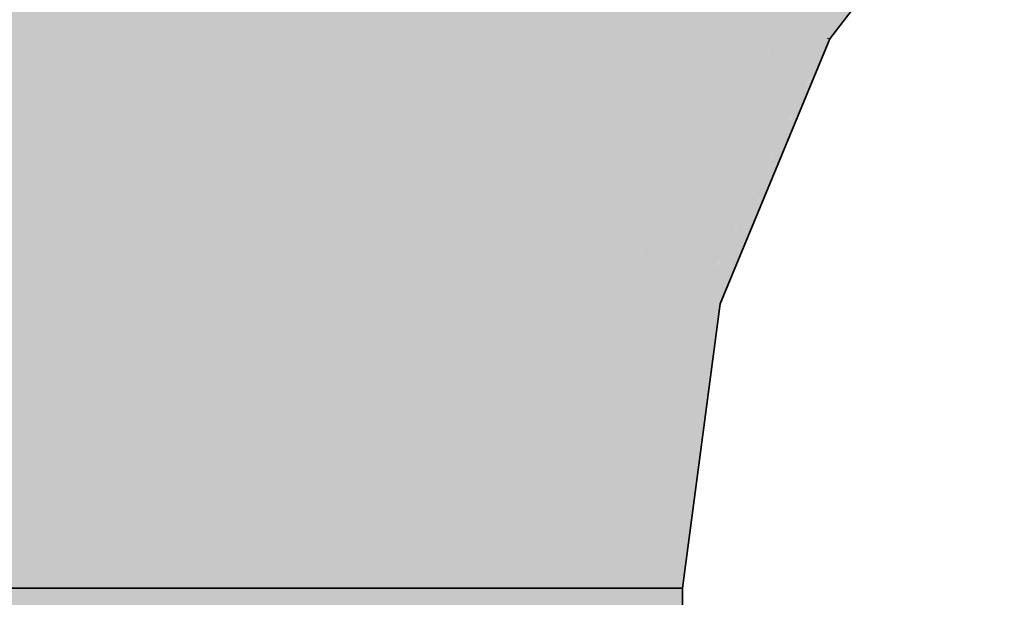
# Model space of a CAD drawing. Extents: x -350 to 540, y -53 to 541.
# Tile 127 of 256: x -152.22 to -150.43, y 115.77 to 116.82. Entities that reach past the tile are written whole.
import ezdxf

# ---------------------------------------------------------------- set-up
doc = ezdxf.new("R2010")
doc.units = 0
doc.layers.get('0').update_dxf_attribs({"lineweight": 35})
for name, color, linetype, lineweight, true_color in [('L_Abluft', 7, 'Continuous', 35, 0xf7d209), ('L_Abluft-Shading', 7, 'Continuous', 35, 0xf7d209), ('L_Zuluft', 6, 'Continuous', 35, 0xff00ff), ('L_Zuluft-Shading', 6, 'Continuous', 35, 0xff00ff)]:
    doc.layers.add(name, color=color, linetype=linetype, lineweight=lineweight, true_color=true_color)

# ---------------------------------------------------------------- blocks, each defined once
blk = doc.blocks.new('Shading-A06HSWD4NL', base_point=(-150.5504, 121.5176))
at = {"layer": 'L_Zuluft-Shading', "color": 6, "true_color": 0xfd00fd}
blk.add_solid([(-152.3374, 116.7892), (-152.7522, 116.7892), (-152.031, 117.529)], dxfattribs=at)
at = {"layer": 'L_Zuluft-Shading', "color": 6, "true_color": 0xf500f5}
for points in [[(-152.3174, 116.6891), (-152.3789, 116.6891), (-151.8538, 117.4267)], [(-152.3789, 116.6891), (-151.8538, 117.4267), (-152.0733, 117.4267)], [(-151.8629, 116.685), (-151.9136, 116.685), (-151.6132, 117.2878)], [(-151.9186, 116.675), (-152.3263, 116.675), (-151.8351, 116.8426)], [(-152.3263, 116.675), (-151.8351, 116.8426), (-152.2209, 116.8426)], [(-151.9666, 116.5787), (-152.3449, 116.5787), (-152.3263, 116.675)], [(-151.9666, 116.5787), (-151.9186, 116.675), (-152.3263, 116.675)], [(-151.9666, 116.5787), (-151.8629, 116.685), (-151.9136, 116.685)], [(-151.907, 116.5787), (-151.9666, 116.5787), (-151.8629, 116.685)], [(-152.4184, 116.1978), (-151.9666, 116.5787), (-152.3449, 116.5787)], [(-152.4184, 116.1978), (-151.9129, 116.5643), (-151.9837, 116.5643)], [(-152.4184, 116.1978), (-151.9612, 116.1978), (-151.9129, 116.5643)], [(-151.9129, 116.5643), (-151.9837, 116.5643), (-151.9666, 116.5787)], [(-151.9129, 116.5643), (-151.907, 116.5787), (-151.9666, 116.5787)], [(-152.4975, 115.7878), (-152.0152, 115.7878), (-152.4184, 116.1978)], [(-152.0152, 115.7878), (-152.4184, 116.1978), (-151.9612, 116.1978)]]:
    blk.add_solid(points, dxfattribs=at)
at = {"layer": 'L_Zuluft-Shading', "color": 212, "true_color": 0xe400e4}
for points in [[(-151.7646, 116.749), (-151.8364, 116.749), (-151.4209, 117.1768)], [(-151.8364, 116.749), (-151.4209, 117.1768), (-151.6592, 117.1768)], [(-151.4689, 116.5631), (-151.7734, 116.5631), (-151.2684, 117.0641)], [(-151.7734, 116.5631), (-151.2684, 117.0641), (-151.2801, 117.0641)], [(-151.7646, 116.749), (-151.2801, 117.0641), (-151.5115, 117.0641)], [(-151.5903, 116.749), (-151.7646, 116.749), (-151.2801, 117.0641)], [(-151.4689, 116.5631), (-151.2571, 117.0744), (-151.2643, 117.0744)], [(-151.7722, 116.5643), (-151.9129, 116.5643), (-151.5903, 116.749)], [(-151.9129, 116.5643), (-151.5903, 116.749), (-151.7646, 116.749)], [(-151.8629, 116.685), (-151.7646, 116.749), (-151.8364, 116.749)], [(-151.8159, 116.685), (-151.8629, 116.685), (-151.7646, 116.749)], [(-151.9129, 116.5643), (-151.8159, 116.685), (-151.8629, 116.685)], [(-151.8016, 116.5344), (-151.9169, 116.5344), (-151.9129, 116.5643)], [(-151.8016, 116.5344), (-151.7722, 116.5643), (-151.9129, 116.5643)], [(-151.4968, 116.5344), (-151.8016, 116.5344), (-151.4689, 116.5631)], [(-151.8016, 116.5344), (-151.4689, 116.5631), (-151.7734, 116.5631)], [(-151.5076, 116.4697), (-151.56, 116.4697), (-151.4689, 116.5631)], [(-152.0152, 115.7878), (-151.8016, 116.5344), (-151.9169, 116.5344)], [(-151.56, 116.4697), (-151.8201, 116.4697), (-151.8016, 116.5344)], [(-151.56, 116.4697), (-151.4968, 116.5344), (-151.8016, 116.5344)], [(-151.9028, 116.1807), (-151.56, 116.4697), (-151.8201, 116.4697)], [(-151.9028, 116.1807), (-151.5128, 116.4571), (-151.5749, 116.4571)], [(-151.9028, 116.1807), (-151.5492, 116.1807), (-151.5128, 116.4571)], [(-151.5128, 116.4571), (-151.5749, 116.4571), (-151.56, 116.4697)], [(-151.5128, 116.4571), (-151.5076, 116.4697), (-151.56, 116.4697)], [(-152.0152, 115.7878), (-151.6009, 115.7878), (-151.9028, 116.1807)], [(-151.6009, 115.7878), (-151.9028, 116.1807), (-151.5492, 116.1807)]]:
    blk.add_solid(points, dxfattribs=at)
at = {"layer": 'L_Zuluft-Shading', "color": 214, "true_color": 0x900090}
for points in [[(-150.7771, 116.8219), (-150.8062, 116.8219), (-150.5158, 117.0894)], [(-150.8062, 116.8219), (-150.5158, 117.0894), (-150.6009, 117.0894)], [(-150.7293, 116.8111), (-150.7876, 116.8111), (-150.5158, 117.0894)], [(-150.7876, 116.8111), (-150.8107, 116.8111), (-150.8062, 116.8219)], [(-150.7876, 116.8111), (-150.7771, 116.8219), (-150.8062, 116.8219)], [(-150.913, 116.5642), (-150.7876, 116.8111), (-150.8107, 116.8111)], [(-150.7511, 116.7901), (-150.7983, 116.7901), (-150.7876, 116.8111)], [(-150.7472, 116.7878), (-150.7293, 116.8111), (-150.7876, 116.8111)], [(-150.8689, 116.494), (-150.8928, 116.494), (-150.7472, 116.7878)], [(-150.7684, 116.7593), (-150.8139, 116.7593), (-150.7511, 116.7901)], [(-150.8139, 116.7593), (-150.7511, 116.7901), (-150.7983, 116.7901)], [(-150.7614, 116.7593), (-150.7684, 116.7593), (-150.7472, 116.7878)], [(-150.7684, 116.7593), (-150.7472, 116.7878), (-150.7524, 116.7878)], [(-150.7472, 116.7878), (-150.7524, 116.7878), (-150.7511, 116.7901)], [(-150.9775, 116.3231), (-151.0128, 116.3231), (-150.7614, 116.7593)], [(-151.0128, 116.3231), (-150.7614, 116.7593), (-150.7684, 116.7593)], [(-150.8777, 116.5642), (-150.913, 116.5642), (-150.7684, 116.7593)], [(-150.913, 116.5642), (-150.7684, 116.7593), (-150.8139, 116.7593)], [(-151.0128, 116.3231), (-150.8777, 116.5642), (-150.913, 116.5642)], [(-150.9432, 116.3147), (-150.9816, 116.3147), (-150.8689, 116.494)], [(-150.9816, 116.3147), (-150.8689, 116.494), (-150.8928, 116.494)], [(-151.0833, 115.7878), (-150.9816, 116.3147), (-151.0139, 116.3147)], [(-150.9816, 116.3147), (-151.0139, 116.3147), (-151.0128, 116.3231)], [(-150.9816, 116.3147), (-150.9775, 116.3231), (-151.0128, 116.3231)], [(-150.9834, 116.3055), (-150.947, 116.3055), (-150.9816, 116.3147)], [(-150.947, 116.3055), (-150.9432, 116.3147), (-150.9816, 116.3147)], [(-151.0833, 115.7878), (-151.0152, 115.7878), (-150.9834, 116.3055)], [(-151.0152, 115.7878), (-150.9834, 116.3055), (-150.947, 116.3055)]]:
    blk.add_solid(points, dxfattribs=at)
at = {"layer": 'L_Zuluft-Shading', "color": 212, "true_color": 0xcc00cc}
for points in [[(-151.0203, 116.8227), (-151.1146, 116.8227), (-150.9793, 116.9218)], [(-151.3183, 116.6734), (-151.4232, 116.6734), (-151.1407, 116.8709)], [(-151.4232, 116.6734), (-151.1407, 116.8709), (-151.3414, 116.8709)], [(-151.1146, 116.8227), (-151.1841, 116.8227), (-151.1407, 116.8709)], [(-151.1146, 116.8227), (-151.0487, 116.8709), (-151.1407, 116.8709)], [(-151.3183, 116.6734), (-151.1146, 116.8227), (-151.1841, 116.8227)], [(-151.0611, 116.7241), (-151.2491, 116.7241), (-151.1146, 116.8227)], [(-151.0611, 116.7241), (-151.0203, 116.8227), (-151.1146, 116.8227)], [(-151.3616, 116.4571), (-151.5128, 116.4571), (-151.0611, 116.7241)], [(-151.1791, 116.4394), (-151.3815, 116.4394), (-151.0611, 116.7241)], [(-151.1469, 116.6734), (-151.3183, 116.6734), (-151.0611, 116.7241)], [(-151.3183, 116.6734), (-151.0611, 116.7241), (-151.2491, 116.7241)], [(-151.5128, 116.4571), (-151.1469, 116.6734), (-151.3183, 116.6734)], [(-151.4689, 116.5631), (-151.3183, 116.6734), (-151.4232, 116.6734)], [(-151.4175, 116.5631), (-151.4689, 116.5631), (-151.3183, 116.6734)], [(-151.5128, 116.4571), (-151.4175, 116.5631), (-151.4689, 116.5631)], [(-151.3966, 116.4259), (-151.5169, 116.4259), (-151.5128, 116.4571)], [(-151.3966, 116.4259), (-151.3616, 116.4571), (-151.5128, 116.4571)], [(-151.1906, 116.4259), (-151.3966, 116.4259), (-151.1791, 116.4394)], [(-151.3966, 116.4259), (-151.1791, 116.4394), (-151.3815, 116.4394)], [(-151.2033, 116.381), (-151.229, 116.381), (-151.1791, 116.4394)], [(-151.5503, 115.946), (-151.5801, 115.946), (-151.3966, 116.4259)], [(-151.5801, 115.946), (-151.3966, 116.4259), (-151.5169, 116.4259)], [(-151.229, 116.381), (-151.411, 116.381), (-151.3966, 116.4259)], [(-151.229, 116.381), (-151.1906, 116.4259), (-151.3966, 116.4259)], [(-151.5049, 116.0878), (-151.229, 116.381), (-151.411, 116.381)], [(-151.5049, 116.0878), (-151.2058, 116.3748), (-151.2349, 116.3748)], [(-151.5049, 116.0878), (-151.2436, 116.0878), (-151.2058, 116.3748)], [(-151.2058, 116.3748), (-151.2349, 116.3748), (-151.229, 116.381)], [(-151.2058, 116.3748), (-151.2033, 116.381), (-151.229, 116.381)], [(-151.6009, 115.7878), (-151.2831, 115.7878), (-151.5049, 116.0878)], [(-151.2831, 115.7878), (-151.5049, 116.0878), (-151.2436, 116.0878)], [(-151.586, 115.9016), (-151.5503, 115.946), (-151.5801, 115.946)], [(-151.5645, 115.9016), (-151.586, 115.9016), (-151.5503, 115.946)], [(-151.6009, 115.7878), (-151.5645, 115.9016), (-151.586, 115.9016)]]:
    blk.add_solid(points, dxfattribs=at)
at = {"layer": 'L_Zuluft-Shading', "color": 214, "true_color": 0xaf00af}
for points in [[(-151.0611, 116.7241), (-150.9482, 116.9038), (-150.9867, 116.9038)], [(-150.8062, 116.8219), (-150.7433, 116.9038), (-150.9482, 116.9038)], [(-150.8647, 116.7995), (-151.0138, 116.7995), (-150.8339, 116.8379)], [(-151.0138, 116.7995), (-150.8339, 116.8379), (-150.9896, 116.8379)], [(-150.8062, 116.8219), (-150.8467, 116.8219), (-150.8339, 116.8379)], [(-150.9646, 116.586), (-151.0362, 116.586), (-150.8062, 116.8219)], [(-150.913, 116.5642), (-150.9793, 116.5642), (-150.8062, 116.8219)], [(-150.8281, 116.7995), (-150.8647, 116.7995), (-150.8062, 116.8219)], [(-150.8647, 116.7995), (-150.8062, 116.8219), (-150.8467, 116.8219)], [(-150.9252, 116.7241), (-151.0611, 116.7241), (-150.8647, 116.7995)], [(-151.0611, 116.7241), (-150.8647, 116.7995), (-151.0138, 116.7995)], [(-151.0362, 116.586), (-150.8281, 116.7995), (-150.8647, 116.7995)], [(-151.0362, 116.586), (-151.1183, 116.586), (-150.9252, 116.7241)], [(-151.1183, 116.586), (-150.9252, 116.7241), (-151.0611, 116.7241)], [(-151.1065, 116.3748), (-151.2058, 116.3748), (-150.9646, 116.586)], [(-151.2058, 116.3748), (-150.9646, 116.586), (-151.0362, 116.586)], [(-151.1791, 116.4394), (-151.0362, 116.586), (-151.1183, 116.586)], [(-151.1539, 116.4394), (-151.1791, 116.4394), (-151.0362, 116.586)], [(-151.0008, 116.3522), (-151.1216, 116.3522), (-150.913, 116.5642)], [(-151.1216, 116.3522), (-150.913, 116.5642), (-150.9793, 116.5642)], [(-151.2058, 116.3748), (-151.1539, 116.4394), (-151.1791, 116.4394)], [(-151.1216, 116.3522), (-151.2088, 116.3522), (-151.2058, 116.3748)], [(-151.1216, 116.3522), (-151.1065, 116.3748), (-151.2058, 116.3748)], [(-151.2521, 115.8962), (-151.2688, 115.8962), (-151.1216, 116.3522)], [(-151.2688, 115.8962), (-151.1216, 116.3522), (-151.2088, 116.3522)], [(-151.13, 116.3231), (-151.0128, 116.3231), (-151.1216, 116.3522)], [(-151.0128, 116.3231), (-151.0008, 116.3522), (-151.1216, 116.3522)], [(-151.2831, 115.7878), (-151.0833, 115.7878), (-151.13, 116.3231)], [(-151.0833, 115.7878), (-151.13, 116.3231), (-151.0128, 116.3231)], [(-151.274, 115.8572), (-151.2521, 115.8962), (-151.2688, 115.8962)], [(-151.2633, 115.8572), (-151.274, 115.8572), (-151.2521, 115.8962)], [(-151.2831, 115.7878), (-151.2633, 115.8572), (-151.274, 115.8572)]]:
    blk.add_solid(points, dxfattribs=at)
blk = doc.blocks.new('Shading-A06HSWEYNL', base_point=(-153.0152, 115.7878))
at = {"layer": 'L_Zuluft-Shading', "color": 6, "true_color": 0xf500f5}
for points in [[(-152.4975, 113.0616), (-152.0152, 113.0616), (-152.4975, 115.7878)], [(-152.0152, 113.0616), (-152.4975, 115.7878), (-152.0152, 115.7878)]]:
    blk.add_solid(points, dxfattribs=at)
at = {"layer": 'L_Zuluft-Shading', "color": 212, "true_color": 0xe400e4}
for points in [[(-152.0152, 113.0616), (-151.6009, 113.0616), (-152.0152, 115.7878)], [(-151.6009, 113.0616), (-152.0152, 115.7878), (-151.6009, 115.7878)]]:
    blk.add_solid(points, dxfattribs=at)
at = {"layer": 'L_Zuluft-Shading', "color": 212, "true_color": 0xcd00cd}
for points in [[(-151.6009, 113.0616), (-151.2831, 113.0616), (-151.6009, 115.7878)], [(-151.2831, 113.0616), (-151.6009, 115.7878), (-151.2831, 115.7878)]]:
    blk.add_solid(points, dxfattribs=at)
at = {"layer": 'L_Zuluft-Shading', "color": 214, "true_color": 0xb000b0}
for points in [[(-151.2831, 113.0616), (-151.0833, 113.0616), (-151.2831, 115.7878)], [(-151.0833, 113.0616), (-151.2831, 115.7878), (-151.0833, 115.7878)]]:
    blk.add_solid(points, dxfattribs=at)
at = {"layer": 'L_Zuluft-Shading', "color": 214, "true_color": 0x900090}
for points in [[(-151.0833, 113.0616), (-151.0152, 113.0616), (-151.0833, 115.7878)], [(-151.0152, 113.0616), (-151.0833, 115.7878), (-151.0152, 115.7878)]]:
    blk.add_solid(points, dxfattribs=at)
blk = doc.blocks.new('Shading-A06HSWIINL', base_point=(-152.4975, 118.6071))
at = {"layer": 'L_Abluft-Shading', "color": 40, "true_color": 0xf5d108}
for points in [[(-152.3374, 116.7892), (-152.7522, 116.7892), (-152.1682, 117.1976)], [(-152.7522, 116.7892), (-152.1682, 117.1976), (-152.354, 117.1976)]]:
    blk.add_solid(points, dxfattribs=at)
at = {"layer": 'L_Abluft-Shading', "color": 40, "true_color": 0xedc908}
for points in [[(-152.3174, 116.6891), (-152.3789, 116.6891), (-152.0506, 117.1136)], [(-152.3789, 116.6891), (-152.0506, 117.1136), (-152.203, 117.1136)], [(-151.8671, 116.675), (-152.3263, 116.675), (-151.7688, 116.9123)], [(-152.3263, 116.675), (-151.7688, 116.9123), (-152.1771, 116.9123)], [(-151.9129, 116.5643), (-152.3477, 116.5643), (-152.3263, 116.675)], [(-151.9129, 116.5643), (-151.8671, 116.675), (-152.3263, 116.675)], [(-152.4851, 115.8519), (-151.9129, 116.5643), (-152.3477, 116.5643)], [(-152.4851, 115.8519), (-152.0067, 115.8519), (-151.9129, 116.5643)], [(-152.4975, 115.7878), (-152.0152, 115.7878), (-152.4851, 115.8519)], [(-152.0152, 115.7878), (-152.4851, 115.8519), (-152.0067, 115.8519)]]:
    blk.add_solid(points, dxfattribs=at)
at = {"layer": 'L_Abluft-Shading', "color": 52, "true_color": 0xddbc08}
for points in [[(-151.424, 116.6715), (-151.6666, 116.6715), (-151.2604, 117.0841)], [(-151.5491, 116.7909), (-151.7002, 116.7909), (-151.2801, 117.0641)], [(-151.424, 116.6715), (-151.2545, 117.0807), (-151.2617, 117.0807)], [(-151.6451, 116.6934), (-151.8595, 116.6934), (-151.7688, 116.9123)], [(-151.7002, 116.7909), (-151.5483, 116.8897), (-151.756, 116.8897)], [(-151.6451, 116.6934), (-151.5491, 116.7909), (-151.7002, 116.7909)], [(-151.7722, 116.5643), (-151.9129, 116.5643), (-151.6451, 116.6934)], [(-151.9129, 116.5643), (-151.6451, 116.6934), (-151.8595, 116.6934)], [(-151.6247, 116.5344), (-151.8016, 116.5344), (-151.424, 116.6715)], [(-151.8016, 116.5344), (-151.424, 116.6715), (-151.6666, 116.6715)], [(-151.4949, 116.5004), (-151.6745, 116.5004), (-151.424, 116.6715)], [(-151.8016, 116.5344), (-151.9169, 116.5344), (-151.9129, 116.5643)], [(-151.8016, 116.5344), (-151.7722, 116.5643), (-151.9129, 116.5643)], [(-152.0152, 115.7878), (-151.8016, 116.5344), (-151.9169, 116.5344)], [(-151.6745, 116.5004), (-151.8113, 116.5004), (-151.8016, 116.5344)], [(-151.6745, 116.5004), (-151.6247, 116.5344), (-151.8016, 116.5344)], [(-151.8427, 116.3908), (-151.6745, 116.5004), (-151.8113, 116.5004)], [(-151.5128, 116.4571), (-151.741, 116.4571), (-151.6745, 116.5004)], [(-151.5128, 116.4571), (-151.4949, 116.5004), (-151.6745, 116.5004)], [(-151.8427, 116.3908), (-151.5128, 116.4571), (-151.741, 116.4571)], [(-151.8427, 116.3908), (-151.5216, 116.3908), (-151.5128, 116.4571)], [(-152.0152, 115.7878), (-151.6009, 115.7878), (-151.8427, 116.3908)], [(-151.6009, 115.7878), (-151.8427, 116.3908), (-151.5216, 116.3908)]]:
    blk.add_solid(points, dxfattribs=at)
at = {"layer": 'L_Abluft-Shading', "color": 44, "true_color": 0x8b7605}
for points in [[(-150.7771, 116.8219), (-150.8062, 116.8219), (-150.5158, 117.0894)], [(-150.7293, 116.8111), (-150.7876, 116.8111), (-150.5158, 117.0894)], [(-150.8062, 116.8219), (-150.756, 116.8681), (-150.7708, 116.8681)], [(-150.7876, 116.8111), (-150.8107, 116.8111), (-150.8062, 116.8219)], [(-150.7876, 116.8111), (-150.7771, 116.8219), (-150.8062, 116.8219)], [(-150.913, 116.5642), (-150.7876, 116.8111), (-150.8107, 116.8111)], [(-150.7511, 116.7901), (-150.7983, 116.7901), (-150.7876, 116.8111)], [(-150.7472, 116.7878), (-150.7293, 116.8111), (-150.7876, 116.8111)], [(-150.8689, 116.494), (-150.8928, 116.494), (-150.7472, 116.7878)], [(-150.7684, 116.7593), (-150.8139, 116.7593), (-150.7511, 116.7901)], [(-150.8139, 116.7593), (-150.7511, 116.7901), (-150.7983, 116.7901)], [(-150.7614, 116.7593), (-150.7684, 116.7593), (-150.7472, 116.7878)], [(-150.7684, 116.7593), (-150.7472, 116.7878), (-150.7524, 116.7878)], [(-150.7472, 116.7878), (-150.7524, 116.7878), (-150.7511, 116.7901)], [(-150.9775, 116.3231), (-151.0128, 116.3231), (-150.7614, 116.7593)], [(-151.0128, 116.3231), (-150.7614, 116.7593), (-150.7684, 116.7593)], [(-150.8777, 116.5642), (-150.913, 116.5642), (-150.7684, 116.7593)], [(-150.913, 116.5642), (-150.7684, 116.7593), (-150.8139, 116.7593)], [(-151.0128, 116.3231), (-150.8777, 116.5642), (-150.913, 116.5642)], [(-150.9432, 116.3147), (-150.9816, 116.3147), (-150.8689, 116.494)], [(-150.9816, 116.3147), (-150.8689, 116.494), (-150.8928, 116.494)], [(-151.0833, 115.7878), (-150.9816, 116.3147), (-151.0139, 116.3147)], [(-150.9816, 116.3147), (-151.0139, 116.3147), (-151.0128, 116.3231)], [(-150.9816, 116.3147), (-150.9775, 116.3231), (-151.0128, 116.3231)], [(-150.9834, 116.3055), (-150.947, 116.3055), (-150.9816, 116.3147)], [(-150.947, 116.3055), (-150.9432, 116.3147), (-150.9816, 116.3147)], [(-151.0833, 115.7878), (-151.0152, 115.7878), (-150.9834, 116.3055)], [(-151.0152, 115.7878), (-150.9834, 116.3055), (-150.947, 116.3055)]]:
    blk.add_solid(points, dxfattribs=at)
at = {"layer": 'L_Abluft-Shading', "color": 42, "true_color": 0xc6a807}
for points in [[(-151.0203, 116.8227), (-151.1146, 116.8227), (-150.9793, 116.9218)], [(-151.1897, 116.8165), (-151.364, 116.8165), (-151.1407, 116.8709)], [(-151.364, 116.8165), (-151.1407, 116.8709), (-151.3414, 116.8709)], [(-151.1897, 116.8165), (-151.1309, 116.8528), (-151.157, 116.8528)], [(-151.1146, 116.8227), (-151.1797, 116.8227), (-151.1309, 116.8528)], [(-151.1146, 116.8227), (-151.0734, 116.8528), (-151.1309, 116.8528)], [(-151.424, 116.6715), (-151.1897, 116.8165), (-151.364, 116.8165)], [(-151.32, 116.6715), (-151.424, 116.6715), (-151.1897, 116.8165)], [(-151.3183, 116.6734), (-151.123, 116.8165), (-151.1897, 116.8165)], [(-151.0611, 116.7241), (-151.2491, 116.7241), (-151.1146, 116.8227)], [(-151.123, 116.8165), (-151.1897, 116.8165), (-151.1146, 116.8227)], [(-151.1897, 116.8165), (-151.1146, 116.8227), (-151.1797, 116.8227)], [(-151.0611, 116.7241), (-151.0203, 116.8227), (-151.1146, 116.8227)], [(-151.3616, 116.4571), (-151.5128, 116.4571), (-151.0611, 116.7241)], [(-151.1846, 116.4259), (-151.3966, 116.4259), (-151.0611, 116.7241)], [(-151.1469, 116.6734), (-151.3183, 116.6734), (-151.0611, 116.7241)], [(-151.3183, 116.6734), (-151.0611, 116.7241), (-151.2491, 116.7241)], [(-151.5128, 116.4571), (-151.1469, 116.6734), (-151.3183, 116.6734)], [(-151.5128, 116.4571), (-151.32, 116.6715), (-151.424, 116.6715)], [(-151.3966, 116.4259), (-151.5169, 116.4259), (-151.5128, 116.4571)], [(-151.3966, 116.4259), (-151.3616, 116.4571), (-151.5128, 116.4571)], [(-151.6009, 115.7878), (-151.3966, 116.4259), (-151.5169, 116.4259)], [(-151.413, 116.3748), (-151.2058, 116.3748), (-151.3966, 116.4259)], [(-151.2058, 116.3748), (-151.1846, 116.4259), (-151.3966, 116.4259)], [(-151.6009, 115.7878), (-151.2831, 115.7878), (-151.413, 116.3748)], [(-151.2831, 115.7878), (-151.413, 116.3748), (-151.2058, 116.3748)]]:
    blk.add_solid(points, dxfattribs=at)
at = {"layer": 'L_Abluft-Shading', "color": 54, "true_color": 0xaa9006}
for points in [[(-151.0611, 116.7241), (-150.9482, 116.9038), (-150.9867, 116.9038)], [(-150.8647, 116.7995), (-151.0138, 116.7995), (-150.8339, 116.8379)], [(-151.0138, 116.7995), (-150.8339, 116.8379), (-150.9896, 116.8379)], [(-150.8062, 116.8219), (-150.8467, 116.8219), (-150.8339, 116.8379)], [(-150.8062, 116.8219), (-150.794, 116.8379), (-150.8339, 116.8379)], [(-150.9646, 116.586), (-151.0362, 116.586), (-150.8062, 116.8219)], [(-150.913, 116.5642), (-150.9793, 116.5642), (-150.8062, 116.8219)], [(-150.8647, 116.7995), (-150.8062, 116.8219), (-150.8467, 116.8219)], [(-150.8281, 116.7995), (-150.8647, 116.7995), (-150.8062, 116.8219)], [(-151.0611, 116.7241), (-150.8647, 116.7995), (-151.0138, 116.7995)], [(-150.9252, 116.7241), (-151.0611, 116.7241), (-150.8647, 116.7995)], [(-151.0362, 116.586), (-150.8281, 116.7995), (-150.8647, 116.7995)], [(-151.0362, 116.586), (-151.1183, 116.586), (-150.9252, 116.7241)], [(-151.1183, 116.586), (-150.9252, 116.7241), (-151.0611, 116.7241)], [(-151.1065, 116.3748), (-151.2058, 116.3748), (-150.9646, 116.586)], [(-151.2058, 116.3748), (-150.9646, 116.586), (-151.0362, 116.586)], [(-151.1791, 116.4394), (-151.0362, 116.586), (-151.1183, 116.586)], [(-151.1539, 116.4394), (-151.1791, 116.4394), (-151.0362, 116.586)], [(-151.0008, 116.3522), (-151.1216, 116.3522), (-150.913, 116.5642)], [(-151.1216, 116.3522), (-150.913, 116.5642), (-150.9793, 116.5642)], [(-151.2058, 116.3748), (-151.1539, 116.4394), (-151.1791, 116.4394)], [(-151.1216, 116.3522), (-151.2088, 116.3522), (-151.2058, 116.3748)], [(-151.1216, 116.3522), (-151.1065, 116.3748), (-151.2058, 116.3748)], [(-151.2831, 115.7878), (-151.1216, 116.3522), (-151.2088, 116.3522)], [(-151.13, 116.3231), (-151.0128, 116.3231), (-151.1216, 116.3522)], [(-151.0128, 116.3231), (-151.0008, 116.3522), (-151.1216, 116.3522)], [(-151.2831, 115.7878), (-151.0833, 115.7878), (-151.13, 116.3231)], [(-151.0833, 115.7878), (-151.13, 116.3231), (-151.0128, 116.3231)]]:
    blk.add_solid(points, dxfattribs=at)
blk = doc.blocks.new('Shading-A06HSWIKNL', base_point=(-153.0152, 115.7878))
at = {"layer": 'L_Abluft-Shading', "color": 40, "true_color": 0xedca08}
for points in [[(-152.4975, 107.88), (-152.0152, 107.88), (-152.4975, 115.7878)], [(-152.0152, 107.88), (-152.4975, 115.7878), (-152.0152, 115.7878)]]:
    blk.add_solid(points, dxfattribs=at)
at = {"layer": 'L_Abluft-Shading', "color": 52, "true_color": 0xddbc08}
for points in [[(-152.0152, 107.88), (-151.6009, 107.88), (-152.0152, 115.7878)], [(-151.6009, 107.88), (-152.0152, 115.7878), (-151.6009, 115.7878)]]:
    blk.add_solid(points, dxfattribs=at)
at = {"layer": 'L_Abluft-Shading', "color": 42, "true_color": 0xc6a807}
for points in [[(-151.6009, 107.88), (-151.2831, 107.88), (-151.6009, 115.7878)], [(-151.2831, 107.88), (-151.6009, 115.7878), (-151.2831, 115.7878)]]:
    blk.add_solid(points, dxfattribs=at)
at = {"layer": 'L_Abluft-Shading', "color": 54, "true_color": 0xaa9106}
for points in [[(-151.2831, 107.88), (-151.0833, 107.88), (-151.2831, 115.7878)], [(-151.0833, 107.88), (-151.2831, 115.7878), (-151.0833, 115.7878)]]:
    blk.add_solid(points, dxfattribs=at)
at = {"layer": 'L_Abluft-Shading', "color": 44, "true_color": 0x8b7605}
for points in [[(-151.0833, 107.88), (-151.0152, 107.88), (-151.0833, 115.7878)], [(-151.0152, 107.88), (-151.0833, 115.7878), (-151.0152, 115.7878)]]:
    blk.add_solid(points, dxfattribs=at)
blk = doc.blocks.new('Bogen-A06HSWQUNL', base_point=(-155.0152, 115.7878))
at = {"color": 0, "linetype": 'ByBlock', "lineweight": -2, "ltscale": 0.35}
for p, q in [((-150.7472, 116.7878), (-150.4294, 117.202)), ((-150.947, 116.3055), (-150.7472, 116.7878)), ((-151.0152, 115.7878), (-150.947, 116.3055)), ((-152.4975, 115.7878), (-152.0152, 115.7878)), ((-152.0152, 115.7878), (-151.6009, 115.7878)), ((-151.6009, 115.7878), (-151.2831, 115.7878)), ((-151.2831, 115.7878), (-151.0833, 115.7878)), ((-151.0833, 115.7878), (-151.0152, 115.7878))]:
    blk.add_line(p, q, dxfattribs=at)
blk = doc.blocks.new('Bogen-A06HSWRENL', base_point=(-155.0152, 115.7878))
at = {"color": 0, "linetype": 'ByBlock', "lineweight": -2, "ltscale": 0.35}
for p, q in [((-150.7472, 116.7878), (-150.4294, 117.202)), ((-150.947, 116.3055), (-150.7472, 116.7878)), ((-151.0152, 115.7878), (-150.947, 116.3055)), ((-152.4975, 115.7878), (-152.0152, 115.7878)), ((-152.0152, 115.7878), (-151.6009, 115.7878)), ((-151.6009, 115.7878), (-151.2831, 115.7878)), ((-151.2831, 115.7878), (-151.0833, 115.7878)), ((-151.0833, 115.7878), (-151.0152, 115.7878))]:
    blk.add_line(p, q, dxfattribs=at)
blk = doc.blocks.new('Wickelfalzrohr-A06HSWTMNL', base_point=(-155.0152, 107.88))
at = {"color": 0, "linetype": 'ByBlock', "lineweight": -2, "ltscale": 0.35}
for p, q in [((-152.1867, 115.7878), (-153.8436, 115.7878)), ((-151.0152, 115.7878), (-152.1867, 115.7878)), ((-151.0152, 107.88), (-151.0152, 115.7878))]:
    blk.add_line(p, q, dxfattribs=at)
blk = doc.blocks.new('Wickelfalzrohr-A06HSWTQNL', base_point=(-155.0152, 113.0616))
at = {"color": 0, "linetype": 'ByBlock', "lineweight": -2, "ltscale": 0.35}
for p, q in [((-152.1867, 115.7878), (-153.8436, 115.7878)), ((-151.0152, 115.7878), (-152.1867, 115.7878)), ((-151.0152, 113.0616), (-151.0152, 115.7878))]:
    blk.add_line(p, q, dxfattribs=at)

msp = doc.modelspace()

# ---------------------------------------------------------------- block references
at = {"layer": 'L_Abluft'}
for name, p in [('Shading-A06HSWIINL', (-152.4975, 118.6071)), ('Shading-A06HSWIKNL', (-153.0152, 115.7878))]:
    msp.add_blockref(name, p, dxfattribs=at)
at = {"layer": 'L_Abluft', "ltscale": 0.35}
for name, p in [('Bogen-A06HSWQUNL', (-155.0152, 115.7878)), ('Wickelfalzrohr-A06HSWTMNL', (-155.0152, 107.88))]:
    msp.add_blockref(name, p, dxfattribs=at)
at = {"layer": 'L_Zuluft'}
for name, p in [('Shading-A06HSWD4NL', (-150.5504, 121.5176)), ('Shading-A06HSWEYNL', (-153.0152, 115.7878))]:
    msp.add_blockref(name, p, dxfattribs=at)
at = {"layer": 'L_Zuluft', "ltscale": 0.35}
for name, p in [('Bogen-A06HSWRENL', (-155.0152, 115.7878)), ('Wickelfalzrohr-A06HSWTQNL', (-155.0152, 113.0616))]:
    msp.add_blockref(name, p, dxfattribs=at)

doc.saveas('drawing.dxf')
